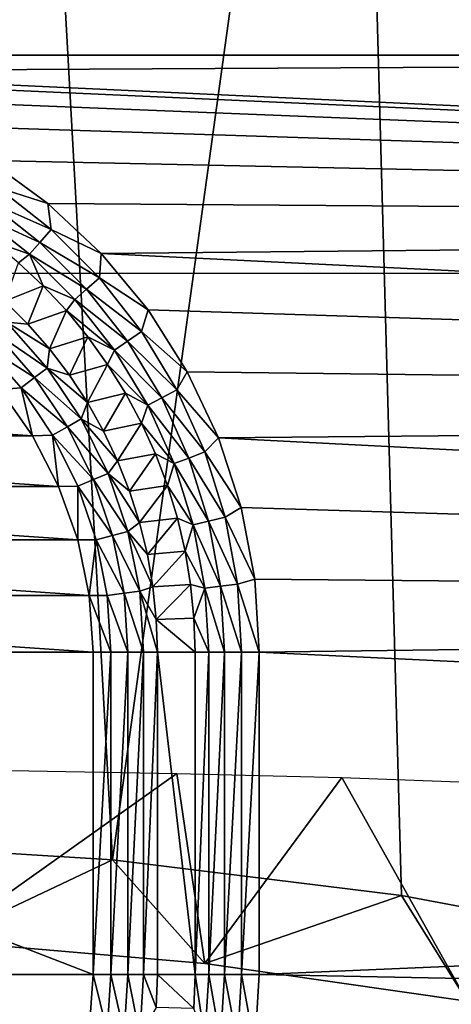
# Model space of a CAD drawing. Header units: millimetres. Extents: x -60 to 60, y -60 to 60.
# Tile 234 of 256: x 3 to 7, y 40 to 49. Entities that reach past the tile are written whole.
import ezdxf

# ---------------------------------------------------------------- set-up
doc = ezdxf.new("R2010")
doc.units = ezdxf.units.MM
doc.header["$LTSCALE"] = 81.481481
for name, color, linetype in [('209', 7, 'CONTINUOUS'), ('210', 7, 'CONTINUOUS'), ('249', 7, 'CONTINUOUS'), ('25', 7, 'CONTINUOUS'), ('26', 7, 'CONTINUOUS'), ('27', 7, 'CONTINUOUS'), ('3', 7, 'CONTINUOUS'), ('322', 7, 'CONTINUOUS'), ('6', 7, 'CONTINUOUS'), ('77', 7, 'CONTINUOUS'), ('78', 7, 'CONTINUOUS'), ('79', 7, 'CONTINUOUS'), ('81', 7, 'CONTINUOUS'), ('82', 7, 'CONTINUOUS'), ('83', 7, 'CONTINUOUS')]:
    doc.layers.add(name, color=color, linetype=linetype)

msp = doc.modelspace()

# ---------------------------------------------------------------- linework, layer by layer
at = {"layer": '209', "color": 151, "linetype": 'Continuous', "true_color": 0x7dbfed}
for points in [[(1.2813, 41.4998, 28.5), (3.8393, 41.3417, 28.5), (2.9806, 56.8719, 28.5), (1.2813, 41.4998, 28.5)], [(2.9806, 56.8719, 28.5), (3.8393, 41.3417, 28.5), (5.9529, 56.638, 28.5), (2.9806, 56.8719, 28.5)], [(3.8393, 41.3417, 28.5), (6.3826, 41.026, 28.5), (5.9529, 56.638, 28.5), (3.8393, 41.3417, 28.5)], [(5.9529, 56.638, 28.5), (8.9016, 40.5541, 28.5), (8.909, 56.2488, 28.5), (5.9529, 56.638, 28.5)], [(6.3826, 41.026, 28.5), (8.9016, 40.5541, 28.5), (5.9529, 56.638, 28.5), (6.3826, 41.026, 28.5)]]:
    msp.add_3dface(points, dxfattribs=at)
at = {"layer": '210', "color": 151, "linetype": 'Continuous', "true_color": 0x7dbfed}
for points in [[(2.8985, 52.9251, 25.5), (5.7882, 52.6874, 25.5), (-16.7506, 46.5094, 25.5), (2.8985, 52.9251, 25.5)], [(5.7882, 52.6874, 25.5), (8.6608, 52.292, 25.5), (-16.7506, 46.5094, 25.5), (5.7882, 52.6874, 25.5)], [(8.6608, 52.292, 25.5), (11.5072, 51.7402, 25.5), (-16.7506, 46.5094, 25.5), (8.6608, 52.292, 25.5)], [(11.5072, 51.7402, 25.5), (14.3194, 51.0335, 25.5), (-16.7506, 46.5094, 25.5), (11.5072, 51.7402, 25.5)], [(-16.7506, 46.5094, 25.5), (14.3194, 51.0335, 25.5), (16.7506, 46.5094, 25.5), (-16.7506, 46.5094, 25.5)]]:
    msp.add_3dface(points, dxfattribs=at)
at = {"layer": '249', "color": 151, "linetype": 'Continuous', "true_color": 0x7dbfed}
for points in [[(3.8393, 41.3417, 28.5), (1.2813, 41.4998, 28.5), (2.3302, 40.6266, 25.6186), (3.8393, 41.3417, 28.5)], [(4.6528, 40.4267, 25.6195), (3.8393, 41.3417, 28.5), (2.3302, 40.6266, 25.6186), (4.6528, 40.4267, 25.6195)], [(6.3826, 41.026, 28.5), (3.8393, 41.3417, 28.5), (4.6528, 40.4267, 25.6195), (6.3826, 41.026, 28.5)], [(6.9603, 40.0944, 25.621), (6.3826, 41.026, 28.5), (4.6528, 40.4267, 25.6195), (6.9603, 40.0944, 25.621)], [(8.9016, 40.5541, 28.5), (6.3826, 41.026, 28.5), (6.9603, 40.0944, 25.621), (8.9016, 40.5541, 28.5)]]:
    msp.add_3dface(points, dxfattribs=at)
at = {"layer": '25', "color": 7, "linetype": 'Continuous', "true_color": 0xf5f5f5}
for points in [[(4.2244, 40.0401, -3.5657), (4.2343, 40.3291, -3.5657), (4.5559, 40.0304, -3.2343), (4.2244, 40.0401, -3.5657)], [(4.5559, 40.0304, -3.2343), (4.2343, 40.3291, -3.5657), (4.5657, 40.3291, -3.2343), (4.5559, 40.0304, -3.2343)]]:
    msp.add_3dface(points, dxfattribs=at)
at = {"layer": '26', "color": 7, "linetype": 'Continuous', "true_color": 0xf5f5f5}
for points in [[(4.5657, 40.3291, -3.2343), (4.2343, 43.1709, -3.5657), (4.5657, 43.1709, -3.2343), (4.5657, 40.3291, -3.2343)], [(4.5657, 40.3291, -3.2343), (4.2343, 40.3291, -3.5657), (4.2343, 43.1709, -3.5657), (4.5657, 40.3291, -3.2343)]]:
    msp.add_3dface(points, dxfattribs=at)
at = {"layer": '27', "color": 7, "linetype": 'Continuous', "true_color": 0xf5f5f5}
for points in [[(3.2284, 46.3994, -3.2343), (2.8901, 46.2655, -3.5657), (3.0104, 46.6036, -3.2343), (3.2284, 46.3994, -3.2343)], [(3.0946, 46.0611, -3.5657), (2.8901, 46.2655, -3.5657), (3.2284, 46.3994, -3.2343), (3.0946, 46.0611, -3.5657)], [(3.4327, 46.1813, -3.2343), (3.0946, 46.0611, -3.5657), (3.2284, 46.3994, -3.2343), (3.4327, 46.1813, -3.2343)], [(3.2846, 45.8432, -3.5657), (3.0946, 46.0611, -3.5657), (3.4327, 46.1813, -3.2343), (3.2846, 45.8432, -3.5657)], [(3.6222, 45.9504, -3.2343), (3.2846, 45.8432, -3.5657), (3.4327, 46.1813, -3.2343), (3.6222, 45.9504, -3.2343)], [(3.4593, 45.6128, -3.5657), (3.2846, 45.8432, -3.5657), (3.6222, 45.9504, -3.2343), (3.4593, 45.6128, -3.5657)], [(3.7962, 45.7075, -3.2343), (3.4593, 45.6128, -3.5657), (3.6222, 45.9504, -3.2343), (3.7962, 45.7075, -3.2343)], [(3.6179, 45.371, -3.5657), (3.4593, 45.6128, -3.5657), (3.7962, 45.7075, -3.2343), (3.6179, 45.371, -3.5657)], [(3.954, 45.4538, -3.2343), (3.6179, 45.371, -3.5657), (3.7962, 45.7075, -3.2343), (3.954, 45.4538, -3.2343)], [(3.7596, 45.119, -3.5657), (3.6179, 45.371, -3.5657), (3.954, 45.4538, -3.2343), (3.7596, 45.119, -3.5657)], [(4.0948, 45.1903, -3.2343), (3.7596, 45.119, -3.5657), (3.954, 45.4538, -3.2343), (4.0948, 45.1903, -3.2343)], [(3.8838, 44.8579, -3.5657), (3.7596, 45.119, -3.5657), (4.0948, 45.1903, -3.2343), (3.8838, 44.8579, -3.5657)], [(4.2181, 44.9182, -3.2343), (3.8838, 44.8579, -3.5657), (4.0948, 45.1903, -3.2343), (4.2181, 44.9182, -3.2343)], [(3.9898, 44.5889, -3.5657), (3.8838, 44.8579, -3.5657), (4.2181, 44.9182, -3.2343), (3.9898, 44.5889, -3.5657)], [(4.3234, 44.6385, -3.2343), (3.9898, 44.5889, -3.5657), (4.2181, 44.9182, -3.2343), (4.3234, 44.6385, -3.2343)], [(4.0773, 44.3134, -3.5657), (3.9898, 44.5889, -3.5657), (4.3234, 44.6385, -3.2343), (4.0773, 44.3134, -3.5657)], [(4.4101, 44.3526, -3.2343), (4.0773, 44.3134, -3.5657), (4.3234, 44.6385, -3.2343), (4.4101, 44.3526, -3.2343)], [(4.1458, 44.0324, -3.5657), (4.0773, 44.3134, -3.5657), (4.4101, 44.3526, -3.2343), (4.1458, 44.0324, -3.5657)], [(4.478, 44.0617, -3.2343), (4.1458, 44.0324, -3.5657), (4.4101, 44.3526, -3.2343), (4.478, 44.0617, -3.2343)], [(4.1949, 43.7475, -3.5657), (4.1458, 44.0324, -3.5657), (4.478, 44.0617, -3.2343), (4.1949, 43.7475, -3.5657)], [(4.5266, 43.7669, -3.2343), (4.1949, 43.7475, -3.5657), (4.478, 44.0617, -3.2343), (4.5266, 43.7669, -3.2343)], [(4.2244, 43.4599, -3.5657), (4.1949, 43.7475, -3.5657), (4.5266, 43.7669, -3.2343), (4.2244, 43.4599, -3.5657)], [(4.5559, 43.4696, -3.2343), (4.2244, 43.4599, -3.5657), (4.5266, 43.7669, -3.2343), (4.5559, 43.4696, -3.2343)], [(4.5657, 43.1709, -3.2343), (4.2244, 43.4599, -3.5657), (4.5559, 43.4696, -3.2343), (4.5657, 43.1709, -3.2343)], [(4.5657, 43.1709, -3.2343), (4.2343, 43.1709, -3.5657), (4.2244, 43.4599, -3.5657), (4.5657, 43.1709, -3.2343)]]:
    msp.add_3dface(points, dxfattribs=at)
at = {"layer": '3', "color": 7, "linetype": 'Continuous', "true_color": 0xf5f5f5}
for points in [[(-24.2131, 49.7933, -3), (26.8289, 48.4341, -3), (-26.8289, 48.4341, -3), (-24.2131, 49.7933, -3)], [(24.2131, 49.7933, -3), (26.8289, 48.4341, -3), (-24.2131, 49.7933, -3), (24.2131, 49.7933, -3)], [(-26.8289, 48.4341, -3), (26.8289, 48.4341, -3), (0.3222, 48.2922, -3), (-26.8289, 48.4341, -3)], [(26.8289, 48.4341, -3), (29.3686, 46.9375, -3), (0.3222, 48.2922, -3), (26.8289, 48.4341, -3)], [(0.3222, 48.2922, -3), (29.3686, 46.9375, -3), (0.9616, 48.2114, -3), (0.3222, 48.2922, -3)], [(0.9616, 48.2114, -3), (29.3686, 46.9375, -3), (1.5857, 48.0512, -3), (0.9616, 48.2114, -3)], [(1.5857, 48.0512, -3), (29.3686, 46.9375, -3), (2.1849, 47.8139, -3), (1.5857, 48.0512, -3)], [(2.1849, 47.8139, -3), (29.3686, 46.9375, -3), (2.7496, 47.5035, -3), (2.1849, 47.8139, -3)], [(2.7496, 47.5035, -3), (29.3686, 46.9375, -3), (3.2709, 47.1247, -3), (2.7496, 47.5035, -3)], [(3.2709, 47.1247, -3), (29.3686, 46.9375, -3), (3.7407, 46.6835, -3), (3.2709, 47.1247, -3)], [(29.3686, 46.9375, -3), (31.8251, 45.3079, -3), (3.7407, 46.6835, -3), (29.3686, 46.9375, -3)], [(3.7407, 46.6835, -3), (31.8251, 45.3079, -3), (4.1515, 46.187, -3), (3.7407, 46.6835, -3)], [(4.1515, 46.187, -3), (31.8251, 45.3079, -3), (4.4967, 45.6429, -3), (4.1515, 46.187, -3)], [(4.4967, 45.6429, -3), (31.8251, 45.3079, -3), (4.7711, 45.0598, -3), (4.4967, 45.6429, -3)], [(31.8251, 45.3079, -3), (34.1914, 43.5499, -3), (4.7711, 45.0598, -3), (31.8251, 45.3079, -3)], [(4.7711, 45.0598, -3), (34.1914, 43.5499, -3), (4.9702, 44.4469, -3), (4.7711, 45.0598, -3)], [(4.9702, 44.4469, -3), (34.1914, 43.5499, -3), (5.0909, 43.8139, -3), (4.9702, 44.4469, -3)], [(5.0909, 43.8139, -3), (34.1914, 43.5499, -3), (5.1314, 43.1709, -3), (5.0909, 43.8139, -3)], [(34.1914, 43.5499, -3), (36.4608, 41.6684, -3), (5.1314, 43.1709, -3), (34.1914, 43.5499, -3)], [(5.1314, 43.1709, -3), (36.4608, 41.6684, -3), (5.1314, 40.3291, -3), (5.1314, 43.1709, -3)], [(36.4608, 41.6684, -3), (38.6268, 39.6689, -3), (5.1314, 40.3291, -3), (36.4608, 41.6684, -3)], [(5.1314, 40.3291, -3), (38.6268, 39.6689, -3), (5.0909, 39.6861, -3), (5.1314, 40.3291, -3)]]:
    msp.add_3dface(points, dxfattribs=at)
at = {"layer": '322', "color": 151, "linetype": 'Continuous', "true_color": 0x7dbfed}
for points in [[(4.4046, 42.1025, 24.4654), (2.3302, 40.6266, 25.6186), (2.9422, 42.1292, 24.5388), (4.4046, 42.1025, 24.4654)], [(4.6528, 40.4267, 25.6195), (2.3302, 40.6266, 25.6186), (4.4046, 42.1025, 24.4654), (4.6528, 40.4267, 25.6195)], [(5.8567, 42.0653, 24.3632), (4.6528, 40.4267, 25.6195), (4.4046, 42.1025, 24.4654), (5.8567, 42.0653, 24.3632)], [(6.9603, 40.0944, 25.621), (4.6528, 40.4267, 25.6195), (5.8567, 42.0653, 24.3632), (6.9603, 40.0944, 25.621)], [(8.7178, 41.9603, 24.0747), (6.9603, 40.0944, 25.621), (5.8567, 42.0653, 24.3632), (8.7178, 41.9603, 24.0747)]]:
    msp.add_3dface(points, dxfattribs=at)
at = {"layer": '6', "color": 7, "linetype": 'Continuous', "true_color": 0xf5f5f5}
for points in [[(-2.8459, 45.4861, -3.8), (3.1346, 45.077, -3.8), (-3.1346, 45.077, -3.8), (-2.8459, 45.4861, -3.8)], [(2.8459, 45.4861, -3.8), (3.1346, 45.077, -3.8), (-2.8459, 45.4861, -3.8), (2.8459, 45.4861, -3.8)], [(-3.1346, 45.077, -3.8), (3.365, 44.6324, -3.8), (-3.365, 44.6324, -3.8), (-3.1346, 45.077, -3.8)], [(3.1346, 45.077, -3.8), (3.365, 44.6324, -3.8), (-3.1346, 45.077, -3.8), (3.1346, 45.077, -3.8)], [(-3.365, 44.6324, -3.8), (3.5326, 44.1606, -3.8), (-3.5326, 44.1606, -3.8), (-3.365, 44.6324, -3.8)], [(3.365, 44.6324, -3.8), (3.5326, 44.1606, -3.8), (-3.365, 44.6324, -3.8), (3.365, 44.6324, -3.8)], [(-3.5326, 44.1606, -3.8), (3.6345, 43.6703, -3.8), (-3.6345, 43.6703, -3.8), (-3.5326, 44.1606, -3.8)], [(3.5326, 44.1606, -3.8), (3.6345, 43.6703, -3.8), (-3.5326, 44.1606, -3.8), (3.5326, 44.1606, -3.8)], [(-3.6345, 43.6703, -3.8), (3.6686, 43.1709, -3.8), (-3.6686, 43.1709, -3.8), (-3.6345, 43.6703, -3.8)], [(3.6345, 43.6703, -3.8), (3.6686, 43.1709, -3.8), (-3.6345, 43.6703, -3.8), (3.6345, 43.6703, -3.8)], [(3.6686, 43.1709, -3.8), (3.6686, 40.3291, -3.8), (-3.6686, 43.1709, -3.8), (3.6686, 43.1709, -3.8)], [(3.6686, 40.3291, -3.8), (-3.6686, 40.3291, -3.8), (-3.6686, 43.1709, -3.8), (3.6686, 40.3291, -3.8)], [(3.6345, 39.8297, -3.8), (-3.6686, 40.3291, -3.8), (3.6686, 40.3291, -3.8), (3.6345, 39.8297, -3.8)], [(-3.6345, 39.8297, -3.8), (-3.6686, 40.3291, -3.8), (3.6345, 39.8297, -3.8), (-3.6345, 39.8297, -3.8)]]:
    msp.add_3dface(points, dxfattribs=at)
at = {"layer": '77', "color": 7, "linetype": 'Continuous', "true_color": 0xf5f5f5}
for points in [[(4.5559, 40.0304, -3.2343), (4.5657, 40.3291, -3.2343), (4.6525, 39.7641, -3.135), (4.5559, 40.0304, -3.2343)], [(4.5657, 40.3291, -3.2343), (4.6867, 40.3291, -3.135), (4.6525, 39.7641, -3.135), (4.5657, 40.3291, -3.2343)], [(4.6867, 40.3291, -3.135), (4.7899, 39.7475, -3.061), (4.6525, 39.7641, -3.135), (4.6867, 40.3291, -3.135)], [(4.8251, 40.3291, -3.061), (4.7899, 39.7475, -3.061), (4.6867, 40.3291, -3.135), (4.8251, 40.3291, -3.061)], [(4.8251, 40.3291, -3.061), (4.939, 39.7293, -3.0154), (4.7899, 39.7475, -3.061), (4.8251, 40.3291, -3.061)], [(4.9753, 40.3291, -3.0154), (4.939, 39.7293, -3.0154), (4.8251, 40.3291, -3.061), (4.9753, 40.3291, -3.0154)], [(4.9753, 40.3291, -3.0154), (5.0909, 39.6861, -3), (4.939, 39.7293, -3.0154), (4.9753, 40.3291, -3.0154)], [(5.1314, 40.3291, -3), (5.0909, 39.6861, -3), (4.9753, 40.3291, -3.0154), (5.1314, 40.3291, -3)]]:
    msp.add_3dface(points, dxfattribs=at)
at = {"layer": '78', "color": 7, "linetype": 'Continuous', "true_color": 0xf5f5f5}
for points in [[(4.5657, 40.3291, -3.2343), (4.5657, 43.1709, -3.2343), (4.6867, 43.1709, -3.135), (4.5657, 40.3291, -3.2343)], [(4.6867, 40.3291, -3.135), (4.5657, 40.3291, -3.2343), (4.6867, 43.1709, -3.135), (4.6867, 40.3291, -3.135)], [(4.8251, 40.3291, -3.061), (4.6867, 40.3291, -3.135), (4.8251, 43.1709, -3.061), (4.8251, 40.3291, -3.061)], [(4.8251, 43.1709, -3.061), (4.6867, 40.3291, -3.135), (4.6867, 43.1709, -3.135), (4.8251, 43.1709, -3.061)], [(4.9753, 43.1709, -3.0154), (4.8251, 40.3291, -3.061), (4.8251, 43.1709, -3.061), (4.9753, 43.1709, -3.0154)], [(4.9753, 40.3291, -3.0154), (4.8251, 40.3291, -3.061), (4.9753, 43.1709, -3.0154), (4.9753, 40.3291, -3.0154)], [(5.1314, 43.1709, -3), (4.9753, 40.3291, -3.0154), (4.9753, 43.1709, -3.0154), (5.1314, 43.1709, -3)], [(5.1314, 43.1709, -3), (5.1314, 40.3291, -3), (4.9753, 40.3291, -3.0154), (5.1314, 43.1709, -3)]]:
    msp.add_3dface(points, dxfattribs=at)
at = {"layer": '79', "color": 7, "linetype": 'Continuous', "true_color": 0xf5f5f5}
for points in [[(2.7496, 47.5035, -3), (3.2709, 47.1247, -3), (2.8263, 47.2655, -3.0154), (2.7496, 47.5035, -3)], [(2.8263, 47.2655, -3.0154), (3.2992, 46.895, -3.0154), (2.741, 47.1419, -3.061), (2.8263, 47.2655, -3.0154)], [(2.8263, 47.2655, -3.0154), (3.2709, 47.1247, -3), (3.2992, 46.895, -3.0154), (2.8263, 47.2655, -3.0154)], [(2.741, 47.1419, -3.061), (3.1996, 46.7826, -3.061), (2.6623, 47.028, -3.135), (2.741, 47.1419, -3.061)], [(2.741, 47.1419, -3.061), (3.2992, 46.895, -3.0154), (3.1996, 46.7826, -3.061), (2.741, 47.1419, -3.061)], [(3.2709, 47.1247, -3), (3.7407, 46.6835, -3), (3.2992, 46.895, -3.0154), (3.2709, 47.1247, -3)], [(2.6623, 47.028, -3.135), (3.1996, 46.7826, -3.061), (3.1078, 46.679, -3.135), (2.6623, 47.028, -3.135)], [(2.7794, 46.7932, -3.2343), (2.6623, 47.028, -3.135), (3.1078, 46.679, -3.135), (2.7794, 46.7932, -3.2343)], [(3.2992, 46.895, -3.0154), (3.7241, 46.4702, -3.0154), (3.1996, 46.7826, -3.061), (3.2992, 46.895, -3.0154)], [(3.2992, 46.895, -3.0154), (3.7407, 46.6835, -3), (3.7241, 46.4702, -3.0154), (3.2992, 46.895, -3.0154)], [(3.0104, 46.6036, -3.2343), (2.7794, 46.7932, -3.2343), (3.1078, 46.679, -3.135), (3.0104, 46.6036, -3.2343)], [(3.1996, 46.7826, -3.061), (3.6116, 46.3706, -3.061), (3.1078, 46.679, -3.135), (3.1996, 46.7826, -3.061)], [(3.1996, 46.7826, -3.061), (3.7241, 46.4702, -3.0154), (3.6116, 46.3706, -3.061), (3.1996, 46.7826, -3.061)], [(3.2284, 46.3994, -3.2343), (3.0104, 46.6036, -3.2343), (3.1078, 46.679, -3.135), (3.2284, 46.3994, -3.2343)], [(3.1078, 46.679, -3.135), (3.6116, 46.3706, -3.061), (3.508, 46.2788, -3.135), (3.1078, 46.679, -3.135)], [(3.2284, 46.3994, -3.2343), (3.1078, 46.679, -3.135), (3.508, 46.2788, -3.135), (3.2284, 46.3994, -3.2343)], [(3.7407, 46.6835, -3), (4.1515, 46.187, -3), (3.7241, 46.4702, -3.0154), (3.7407, 46.6835, -3)], [(3.7241, 46.4702, -3.0154), (4.0946, 45.9972, -3.0154), (3.6116, 46.3706, -3.061), (3.7241, 46.4702, -3.0154)], [(3.7241, 46.4702, -3.0154), (4.1515, 46.187, -3), (4.0946, 45.9972, -3.0154), (3.7241, 46.4702, -3.0154)], [(3.4327, 46.1813, -3.2343), (3.2284, 46.3994, -3.2343), (3.508, 46.2788, -3.135), (3.4327, 46.1813, -3.2343)], [(3.6116, 46.3706, -3.061), (3.971, 45.9119, -3.061), (3.508, 46.2788, -3.135), (3.6116, 46.3706, -3.061)], [(3.6116, 46.3706, -3.061), (4.0946, 45.9972, -3.0154), (3.971, 45.9119, -3.061), (3.6116, 46.3706, -3.061)], [(3.4327, 46.1813, -3.2343), (3.508, 46.2788, -3.135), (3.857, 45.8333, -3.135), (3.4327, 46.1813, -3.2343)], [(3.508, 46.2788, -3.135), (3.971, 45.9119, -3.061), (3.857, 45.8333, -3.135), (3.508, 46.2788, -3.135)], [(3.6222, 45.9504, -3.2343), (3.4327, 46.1813, -3.2343), (3.857, 45.8333, -3.135), (3.6222, 45.9504, -3.2343)], [(4.1515, 46.187, -3), (4.4967, 45.6429, -3), (4.0946, 45.9972, -3.0154), (4.1515, 46.187, -3)], [(4.0946, 45.9972, -3.0154), (4.4054, 45.4831, -3.0154), (3.971, 45.9119, -3.061), (4.0946, 45.9972, -3.0154)], [(4.0946, 45.9972, -3.0154), (4.4967, 45.6429, -3), (4.4054, 45.4831, -3.0154), (4.0946, 45.9972, -3.0154)], [(3.7962, 45.7075, -3.2343), (3.6222, 45.9504, -3.2343), (3.857, 45.8333, -3.135), (3.7962, 45.7075, -3.2343)], [(3.971, 45.9119, -3.061), (4.2724, 45.4133, -3.061), (3.857, 45.8333, -3.135), (3.971, 45.9119, -3.061)], [(3.971, 45.9119, -3.061), (4.4054, 45.4831, -3.0154), (4.2724, 45.4133, -3.061), (3.971, 45.9119, -3.061)], [(3.7962, 45.7075, -3.2343), (3.857, 45.8333, -3.135), (4.1498, 45.3489, -3.135), (3.7962, 45.7075, -3.2343)], [(3.857, 45.8333, -3.135), (4.2724, 45.4133, -3.061), (4.1498, 45.3489, -3.135), (3.857, 45.8333, -3.135)], [(3.954, 45.4538, -3.2343), (3.7962, 45.7075, -3.2343), (4.1498, 45.3489, -3.135), (3.954, 45.4538, -3.2343)], [(4.4967, 45.6429, -3), (4.7711, 45.0598, -3), (4.4054, 45.4831, -3.0154), (4.4967, 45.6429, -3)], [(4.4054, 45.4831, -3.0154), (4.652, 44.9352, -3.0154), (4.2724, 45.4133, -3.061), (4.4054, 45.4831, -3.0154)], [(4.4054, 45.4831, -3.0154), (4.7711, 45.0598, -3), (4.652, 44.9352, -3.0154), (4.4054, 45.4831, -3.0154)], [(4.0948, 45.1903, -3.2343), (3.954, 45.4538, -3.2343), (4.1498, 45.3489, -3.135), (4.0948, 45.1903, -3.2343)], [(4.2724, 45.4133, -3.061), (4.5115, 44.8819, -3.061), (4.1498, 45.3489, -3.135), (4.2724, 45.4133, -3.061)], [(4.2724, 45.4133, -3.061), (4.652, 44.9352, -3.0154), (4.5115, 44.8819, -3.061), (4.2724, 45.4133, -3.061)], [(4.0948, 45.1903, -3.2343), (4.1498, 45.3489, -3.135), (4.3821, 44.8329, -3.135), (4.0948, 45.1903, -3.2343)], [(4.1498, 45.3489, -3.135), (4.5115, 44.8819, -3.061), (4.3821, 44.8329, -3.135), (4.1498, 45.3489, -3.135)], [(4.2181, 44.9182, -3.2343), (4.0948, 45.1903, -3.2343), (4.3821, 44.8329, -3.135), (4.2181, 44.9182, -3.2343)], [(4.7711, 45.0598, -3), (4.9702, 44.4469, -3), (4.652, 44.9352, -3.0154), (4.7711, 45.0598, -3)], [(4.3234, 44.6385, -3.2343), (4.2181, 44.9182, -3.2343), (4.3821, 44.8329, -3.135), (4.3234, 44.6385, -3.2343)], [(4.5115, 44.8819, -3.061), (4.6849, 44.3257, -3.061), (4.3821, 44.8329, -3.135), (4.5115, 44.8819, -3.061)], [(4.652, 44.9352, -3.0154), (4.8307, 44.3616, -3.0154), (4.5115, 44.8819, -3.061), (4.652, 44.9352, -3.0154)], [(4.5115, 44.8819, -3.061), (4.8307, 44.3616, -3.0154), (4.6849, 44.3257, -3.061), (4.5115, 44.8819, -3.061)], [(4.652, 44.9352, -3.0154), (4.9702, 44.4469, -3), (4.8307, 44.3616, -3.0154), (4.652, 44.9352, -3.0154)], [(4.3234, 44.6385, -3.2343), (4.3821, 44.8329, -3.135), (4.5505, 44.2925, -3.135), (4.3234, 44.6385, -3.2343)], [(4.3821, 44.8329, -3.135), (4.6849, 44.3257, -3.061), (4.5505, 44.2925, -3.135), (4.3821, 44.8329, -3.135)], [(4.4101, 44.3526, -3.2343), (4.3234, 44.6385, -3.2343), (4.5505, 44.2925, -3.135), (4.4101, 44.3526, -3.2343)], [(4.9702, 44.4469, -3), (5.0909, 43.8139, -3), (4.8307, 44.3616, -3.0154), (4.9702, 44.4469, -3)], [(4.478, 44.0617, -3.2343), (4.4101, 44.3526, -3.2343), (4.5505, 44.2925, -3.135), (4.478, 44.0617, -3.2343)], [(4.8307, 44.3616, -3.0154), (4.939, 43.7707, -3.0154), (4.6849, 44.3257, -3.061), (4.8307, 44.3616, -3.0154)], [(4.8307, 44.3616, -3.0154), (5.0909, 43.8139, -3), (4.939, 43.7707, -3.0154), (4.8307, 44.3616, -3.0154)], [(4.478, 44.0617, -3.2343), (4.5505, 44.2925, -3.135), (4.6525, 43.7359, -3.135), (4.478, 44.0617, -3.2343)], [(4.6849, 44.3257, -3.061), (4.7899, 43.7525, -3.061), (4.5505, 44.2925, -3.135), (4.6849, 44.3257, -3.061)], [(4.5505, 44.2925, -3.135), (4.7899, 43.7525, -3.061), (4.6525, 43.7359, -3.135), (4.5505, 44.2925, -3.135)], [(4.6849, 44.3257, -3.061), (4.939, 43.7707, -3.0154), (4.7899, 43.7525, -3.061), (4.6849, 44.3257, -3.061)], [(4.5266, 43.7669, -3.2343), (4.478, 44.0617, -3.2343), (4.6525, 43.7359, -3.135), (4.5266, 43.7669, -3.2343)], [(4.5559, 43.4696, -3.2343), (4.5266, 43.7669, -3.2343), (4.6525, 43.7359, -3.135), (4.5559, 43.4696, -3.2343)], [(4.7899, 43.7525, -3.061), (4.8251, 43.1709, -3.061), (4.6525, 43.7359, -3.135), (4.7899, 43.7525, -3.061)], [(4.939, 43.7707, -3.0154), (4.9753, 43.1709, -3.0154), (4.7899, 43.7525, -3.061), (4.939, 43.7707, -3.0154)], [(4.9753, 43.1709, -3.0154), (4.8251, 43.1709, -3.061), (4.7899, 43.7525, -3.061), (4.9753, 43.1709, -3.0154)], [(5.0909, 43.8139, -3), (5.1314, 43.1709, -3), (4.939, 43.7707, -3.0154), (5.0909, 43.8139, -3)], [(5.1314, 43.1709, -3), (4.9753, 43.1709, -3.0154), (4.939, 43.7707, -3.0154), (5.1314, 43.1709, -3)], [(4.6867, 43.1709, -3.135), (4.5559, 43.4696, -3.2343), (4.6525, 43.7359, -3.135), (4.6867, 43.1709, -3.135)], [(4.8251, 43.1709, -3.061), (4.6867, 43.1709, -3.135), (4.6525, 43.7359, -3.135), (4.8251, 43.1709, -3.061)], [(4.5657, 43.1709, -3.2343), (4.5559, 43.4696, -3.2343), (4.6867, 43.1709, -3.135), (4.5657, 43.1709, -3.2343)]]:
    msp.add_3dface(points, dxfattribs=at)
at = {"layer": '81', "color": 7, "linetype": 'Continuous', "true_color": 0xf5f5f5}
for points in [[(3.6345, 39.8297, -3.8), (3.6686, 40.3291, -3.8), (3.792, 39.8298, -3.7846), (3.6345, 39.8297, -3.8)], [(3.792, 39.8298, -3.7846), (3.6686, 40.3291, -3.8), (3.8247, 40.3291, -3.7846), (3.792, 39.8298, -3.7846)], [(3.792, 39.8298, -3.7846), (3.8247, 40.3291, -3.7846), (3.9409, 39.8102, -3.739), (3.792, 39.8298, -3.7846)], [(3.9409, 39.8102, -3.739), (3.8247, 40.3291, -3.7846), (3.9749, 40.3291, -3.739), (3.9409, 39.8102, -3.739)], [(3.9409, 39.8102, -3.739), (3.9749, 40.3291, -3.739), (4.0782, 39.7922, -3.665), (3.9409, 39.8102, -3.739)], [(4.0782, 39.7922, -3.665), (3.9749, 40.3291, -3.739), (4.1133, 40.3291, -3.665), (4.0782, 39.7922, -3.665)], [(4.2244, 40.0401, -3.5657), (4.0782, 39.7922, -3.665), (4.1133, 40.3291, -3.665), (4.2244, 40.0401, -3.5657)], [(4.2343, 40.3291, -3.5657), (4.2244, 40.0401, -3.5657), (4.1133, 40.3291, -3.665), (4.2343, 40.3291, -3.5657)]]:
    msp.add_3dface(points, dxfattribs=at)
at = {"layer": '82', "color": 7, "linetype": 'Continuous', "true_color": 0xf5f5f5}
for points in [[(3.8247, 40.3291, -3.7846), (3.6686, 40.3291, -3.8), (3.8247, 43.1709, -3.7846), (3.8247, 40.3291, -3.7846)], [(3.6686, 40.3291, -3.8), (3.6686, 43.1709, -3.8), (3.8247, 43.1709, -3.7846), (3.6686, 40.3291, -3.8)], [(3.9749, 43.1709, -3.739), (3.8247, 40.3291, -3.7846), (3.8247, 43.1709, -3.7846), (3.9749, 43.1709, -3.739)], [(3.9749, 40.3291, -3.739), (3.8247, 40.3291, -3.7846), (3.9749, 43.1709, -3.739), (3.9749, 40.3291, -3.739)], [(4.1133, 40.3291, -3.665), (3.9749, 40.3291, -3.739), (4.1133, 43.1709, -3.665), (4.1133, 40.3291, -3.665)], [(4.1133, 43.1709, -3.665), (3.9749, 40.3291, -3.739), (3.9749, 43.1709, -3.739), (4.1133, 43.1709, -3.665)], [(4.2343, 43.1709, -3.5657), (4.1133, 40.3291, -3.665), (4.1133, 43.1709, -3.665), (4.2343, 43.1709, -3.5657)], [(4.2343, 43.1709, -3.5657), (4.2343, 40.3291, -3.5657), (4.1133, 40.3291, -3.665), (4.2343, 43.1709, -3.5657)]]:
    msp.add_3dface(points, dxfattribs=at)
at = {"layer": '83', "color": 7, "linetype": 'Continuous', "true_color": 0xf5f5f5}
for points in [[(2.8901, 46.2655, -3.5657), (3.0946, 46.0611, -3.5657), (2.9086, 46.0795, -3.665), (2.8901, 46.2655, -3.5657)], [(3.2633, 45.675, -3.665), (2.8107, 45.9816, -3.739), (2.9086, 46.0795, -3.665), (3.2633, 45.675, -3.665)], [(3.2846, 45.8432, -3.5657), (3.2633, 45.675, -3.665), (2.9086, 46.0795, -3.665), (3.2846, 45.8432, -3.5657)], [(3.0946, 46.0611, -3.5657), (3.2846, 45.8432, -3.5657), (2.9086, 46.0795, -3.665), (3.0946, 46.0611, -3.5657)], [(3.1535, 45.5907, -3.739), (2.7045, 45.8754, -3.7846), (2.8107, 45.9816, -3.739), (3.1535, 45.5907, -3.739)], [(3.1535, 45.5907, -3.739), (2.8107, 45.9816, -3.739), (3.2633, 45.675, -3.665), (3.1535, 45.5907, -3.739)], [(3.0343, 45.4993, -3.7846), (2.8459, 45.4861, -3.8), (2.7045, 45.8754, -3.7846), (3.0343, 45.4993, -3.7846)], [(3.0343, 45.4993, -3.7846), (2.7045, 45.8754, -3.7846), (3.1535, 45.5907, -3.739), (3.0343, 45.4993, -3.7846)], [(3.2846, 45.8432, -3.5657), (3.4593, 45.6128, -3.5657), (3.2633, 45.675, -3.665), (3.2846, 45.8432, -3.5657)], [(3.5623, 45.2276, -3.665), (3.1535, 45.5907, -3.739), (3.2633, 45.675, -3.665), (3.5623, 45.2276, -3.665)], [(3.4593, 45.6128, -3.5657), (3.6179, 45.371, -3.5657), (3.2633, 45.675, -3.665), (3.4593, 45.6128, -3.5657)], [(3.6179, 45.371, -3.5657), (3.5623, 45.2276, -3.665), (3.2633, 45.675, -3.665), (3.6179, 45.371, -3.5657)], [(3.4424, 45.1584, -3.739), (3.0343, 45.4993, -3.7846), (3.1535, 45.5907, -3.739), (3.4424, 45.1584, -3.739)], [(3.4424, 45.1584, -3.739), (3.1535, 45.5907, -3.739), (3.5623, 45.2276, -3.665), (3.4424, 45.1584, -3.739)], [(3.1346, 45.077, -3.8), (2.8459, 45.4861, -3.8), (3.0343, 45.4993, -3.7846), (3.1346, 45.077, -3.8)], [(3.3123, 45.0833, -3.7846), (3.1346, 45.077, -3.8), (3.0343, 45.4993, -3.7846), (3.3123, 45.0833, -3.7846)], [(3.3123, 45.0833, -3.7846), (3.0343, 45.4993, -3.7846), (3.4424, 45.1584, -3.739), (3.3123, 45.0833, -3.7846)], [(3.6179, 45.371, -3.5657), (3.7596, 45.119, -3.5657), (3.5623, 45.2276, -3.665), (3.6179, 45.371, -3.5657)], [(3.8002, 44.7451, -3.665), (3.4424, 45.1584, -3.739), (3.5623, 45.2276, -3.665), (3.8002, 44.7451, -3.665)], [(3.7596, 45.119, -3.5657), (3.8838, 44.8579, -3.5657), (3.5623, 45.2276, -3.665), (3.7596, 45.119, -3.5657)], [(3.8838, 44.8579, -3.5657), (3.8002, 44.7451, -3.665), (3.5623, 45.2276, -3.665), (3.8838, 44.8579, -3.5657)], [(3.6723, 44.6921, -3.739), (3.3123, 45.0833, -3.7846), (3.4424, 45.1584, -3.739), (3.6723, 44.6921, -3.739)], [(3.6723, 44.6921, -3.739), (3.4424, 45.1584, -3.739), (3.8002, 44.7451, -3.665), (3.6723, 44.6921, -3.739)], [(3.365, 44.6324, -3.8), (3.1346, 45.077, -3.8), (3.3123, 45.0833, -3.7846), (3.365, 44.6324, -3.8)], [(3.5336, 44.6346, -3.7846), (3.365, 44.6324, -3.8), (3.3123, 45.0833, -3.7846), (3.5336, 44.6346, -3.7846)], [(3.5336, 44.6346, -3.7846), (3.3123, 45.0833, -3.7846), (3.6723, 44.6921, -3.739), (3.5336, 44.6346, -3.7846)], [(3.8838, 44.8579, -3.5657), (3.9898, 44.5889, -3.5657), (3.8002, 44.7451, -3.665), (3.8838, 44.8579, -3.5657)], [(3.9732, 44.2356, -3.665), (3.6723, 44.6921, -3.739), (3.8002, 44.7451, -3.665), (3.9732, 44.2356, -3.665)], [(3.9898, 44.5889, -3.5657), (4.0773, 44.3134, -3.5657), (3.8002, 44.7451, -3.665), (3.9898, 44.5889, -3.5657)], [(4.0773, 44.3134, -3.5657), (3.9732, 44.2356, -3.665), (3.8002, 44.7451, -3.665), (4.0773, 44.3134, -3.5657)], [(3.5326, 44.1606, -3.8), (3.365, 44.6324, -3.8), (3.5336, 44.6346, -3.7846), (3.5326, 44.1606, -3.8)], [(3.6944, 44.1609, -3.7846), (3.5326, 44.1606, -3.8), (3.5336, 44.6346, -3.7846), (3.6944, 44.1609, -3.7846)], [(3.8395, 44.1997, -3.739), (3.5336, 44.6346, -3.7846), (3.6723, 44.6921, -3.739), (3.8395, 44.1997, -3.739)], [(3.6944, 44.1609, -3.7846), (3.5336, 44.6346, -3.7846), (3.8395, 44.1997, -3.739), (3.6944, 44.1609, -3.7846)], [(3.8395, 44.1997, -3.739), (3.6723, 44.6921, -3.739), (3.9732, 44.2356, -3.665), (3.8395, 44.1997, -3.739)], [(4.0773, 44.3134, -3.5657), (4.1458, 44.0324, -3.5657), (3.9732, 44.2356, -3.665), (4.0773, 44.3134, -3.5657)], [(3.9409, 43.6898, -3.739), (3.6944, 44.1609, -3.7846), (3.8395, 44.1997, -3.739), (3.9409, 43.6898, -3.739)], [(4.0782, 43.7078, -3.665), (3.8395, 44.1997, -3.739), (3.9732, 44.2356, -3.665), (4.0782, 43.7078, -3.665)], [(3.9409, 43.6898, -3.739), (3.8395, 44.1997, -3.739), (4.0782, 43.7078, -3.665), (3.9409, 43.6898, -3.739)], [(4.1458, 44.0324, -3.5657), (4.1949, 43.7475, -3.5657), (3.9732, 44.2356, -3.665), (4.1458, 44.0324, -3.5657)], [(4.1949, 43.7475, -3.5657), (4.0782, 43.7078, -3.665), (3.9732, 44.2356, -3.665), (4.1949, 43.7475, -3.5657)], [(3.6345, 43.6703, -3.8), (3.5326, 44.1606, -3.8), (3.6944, 44.1609, -3.7846), (3.6345, 43.6703, -3.8)], [(3.792, 43.6702, -3.7846), (3.6345, 43.6703, -3.8), (3.6944, 44.1609, -3.7846), (3.792, 43.6702, -3.7846)], [(3.792, 43.6702, -3.7846), (3.6944, 44.1609, -3.7846), (3.9409, 43.6898, -3.739), (3.792, 43.6702, -3.7846)], [(4.1949, 43.7475, -3.5657), (4.2244, 43.4599, -3.5657), (4.0782, 43.7078, -3.665), (4.1949, 43.7475, -3.5657)], [(3.8247, 43.1709, -3.7846), (3.6345, 43.6703, -3.8), (3.792, 43.6702, -3.7846), (3.8247, 43.1709, -3.7846)], [(3.6686, 43.1709, -3.8), (3.6345, 43.6703, -3.8), (3.8247, 43.1709, -3.7846), (3.6686, 43.1709, -3.8)], [(3.9749, 43.1709, -3.739), (3.792, 43.6702, -3.7846), (3.9409, 43.6898, -3.739), (3.9749, 43.1709, -3.739)], [(3.9749, 43.1709, -3.739), (3.8247, 43.1709, -3.7846), (3.792, 43.6702, -3.7846), (3.9749, 43.1709, -3.739)], [(4.1133, 43.1709, -3.665), (3.9409, 43.6898, -3.739), (4.0782, 43.7078, -3.665), (4.1133, 43.1709, -3.665)], [(4.1133, 43.1709, -3.665), (3.9749, 43.1709, -3.739), (3.9409, 43.6898, -3.739), (4.1133, 43.1709, -3.665)], [(4.2244, 43.4599, -3.5657), (4.2343, 43.1709, -3.5657), (4.0782, 43.7078, -3.665), (4.2244, 43.4599, -3.5657)], [(4.2343, 43.1709, -3.5657), (4.1133, 43.1709, -3.665), (4.0782, 43.7078, -3.665), (4.2343, 43.1709, -3.5657)]]:
    msp.add_3dface(points, dxfattribs=at)

doc.saveas('drawing.dxf')
